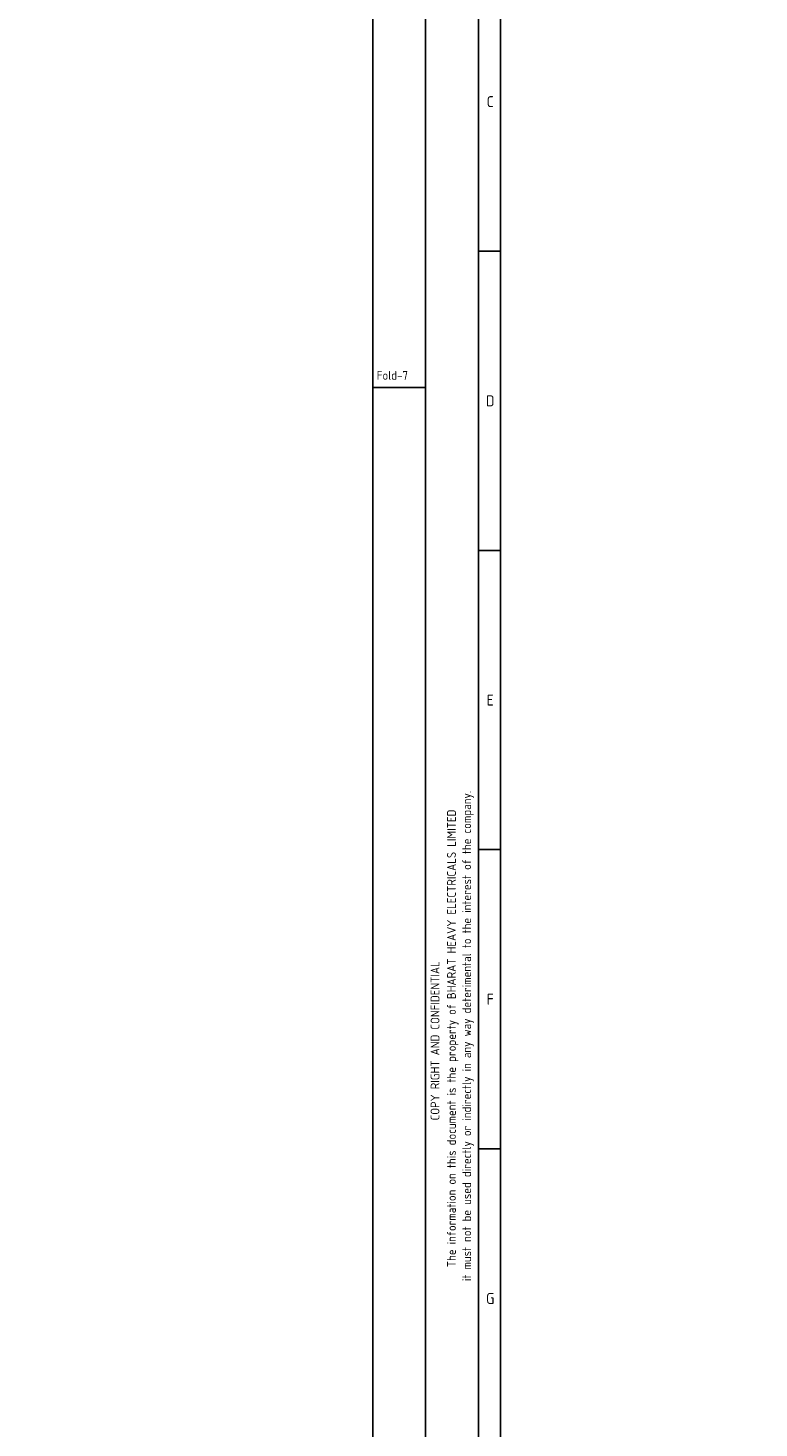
# Model space of a CAD drawing. Extents: x -287416 to 4934791, y -504132 to 1826789.
# Tile 49 of 256: x -46854 to -21928, y -129775 to -82049. Entities that reach past the tile are written whole.
import ezdxf
from ezdxf.enums import TextEntityAlignment as Align

# ---------------------------------------------------------------- set-up
doc = ezdxf.new("R2010")
doc.units = 0
doc.header["$LTSCALE"] = 800
doc.header["$MEASUREMENT"] = 0
doc.linetypes.add('CONTINOUS', pattern=[0])
doc.layers.get('0').update_dxf_attribs({"linetype": 'CONTINUOUS'})
doc.layers.add('STR', color=2, linetype='CONTINUOUS')
doc.styles.get("Standard").update_dxf_attribs({"font": 'ISO9'})
doc.styles.add('VER', font='ISO9.SHX')

# ---------------------------------------------------------------- blocks, each defined once
blk = doc.blocks.new('A$C731D3036')
for p, q in [((-2590.23, 26.68), (-2590.23, 1843.18)), ((-2579.11, 37.8), (-2579.11, 1816.5)), ((-2590.23, 1389.61), (-2579.11, 1389.61)), ((-2616.91, 1320.68), (-2643.59, 1320.68)), ((-2590.23, 1238.42), (-2579.11, 1238.42)), ((-2590.23, 1087.23), (-2579.11, 1087.23)), ((-2590.23, 936.04), (-2579.11, 936.04))]:
    blk.add_line(p, q)
for points in [[(0, 1869.86), (-2643.59, 1869.86), (-2643.59, 0), (0, 0)], [(-26.68, 1843.18), (-2616.91, 1843.18), (-2616.91, 26.68), (-26.68, 26.68)]]:
    blk.add_lwpolyline(points, close=True)
for s, p in [('C', (-2584.25, 1465.2)), ('D', (-2584.25, 1314.01)), ('E', (-2584.25, 1162.83)), ('F', (-2584.25, 1011.64)), ('G', (-2584.25, 860.45))]:
    blk.add_text(s, height=5.56).set_placement(p, align=Align.MIDDLE)
blk.add_text('Fold-7', height=4.447).set_placement((-2641.6, 1324.64))
for s, p in [('it must not be used directly or indirectly in any way deterimental to the interest of the company.', (-2593.94, 993.09)), ('The information on this document is the property of BHARAT HEAVY ELECTRICALS LIMITED', (-2601.63, 991.86)), ('COPY RIGHT AND CONFIDENTIAL', (-2609.94, 990.63))]:
    blk.add_text(s, height=4.4467, rotation=90).set_placement(p, align=Align.CENTER)

msp = doc.modelspace()

# ---------------------------------------------------------------- block references
at = {"color": 1, "linetype": 'CONTINOUS', "lineweight": 15, "xscale": 67.46500254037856, "yscale": 67.46500254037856, "zscale": 67.46500254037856}
msp.add_blockref('A$C731D3036', (143254.7, -183408.7), dxfattribs=at)

# ---------------------------------------------------------------- texts
at = {"layer": 'STR', "color": 4, "insert": (-3539.1, -106231.4), "char_height": 400, "width": 3040.312, "attachment_point": 1, "style": 'VER'}
msp.add_mtext('\\pi-108.42;UNLOADING \\P\\pi958.25;BAY', dxfattribs=at)

doc.saveas('drawing.dxf')
